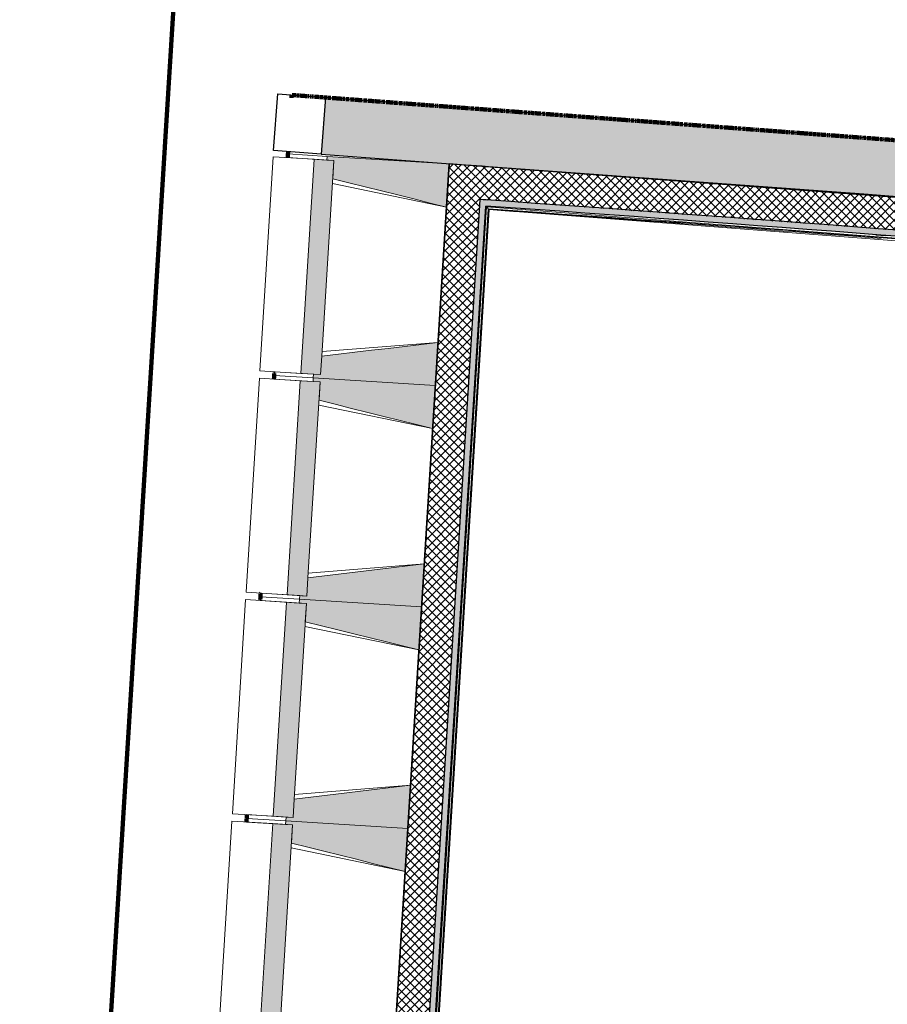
# Model space of a CAD drawing. Header units: centimetres. Extents: x -2631 to 8345, y -3715 to 485.
# Tile 9 of 82: x -1490 to -1138, y -2652 to -2252. Entities that reach past the tile are written whole.
import ezdxf

# ---------------------------------------------------------------- set-up
doc = ezdxf.new("R2010")
doc.units = ezdxf.units.CM
doc.linetypes.add('Tiret_2_', pattern=[0.25, 0.125, -0.125])
for name, color, linetype, lineweight in [('0-1', 7, 'Continuous', 5), ('HACHURE_C-3', 7, 'Continuous', 18), ('MUR', 7, 'Continuous', 25), ('MUR_C', 7, 'Continuous', 25), ('OSSATURE', 7, 'Continuous', 18), ('OSSATURE_C', 7, 'Continuous', 18), ('SERRU', 7, 'Continuous', 18), ('SERRU-traverse', 7, 'Continuous', 18), ('SOL', 7, 'Continuous', 25)]:
    doc.layers.add(name, color=color, linetype=linetype, lineweight=lineweight)
for name, color, linetype, lineweight, true_color in [('ANNOTATIONS-3', 4, 'Tiret_2_', 100, 0x00ffff), ('ANNOTATIONS-6', 5, 'Continuous', 100, 0x0000ff), ('HACHURE_C-1', 7, 'Continuous', 25, 0xdadada), ('HACHURE_C-2', 7, 'Continuous', 5, 0xdadada), ('HACHURE_C-4', 7, 'Continuous', 25, 0x787878), ('OSSATURE-1', 7, 'Continuous', 5, 0x787878)]:
    doc.layers.add(name, color=color, linetype=linetype, lineweight=lineweight, true_color=true_color)
pattern_1 = [(45, (0, 0), (-1.767767, 1.767767), []), (135, (0, 0), (-1.767767, -1.767767), [])]

# ---------------------------------------------------------------- blocks, each defined once
blk = doc.blocks.new('Garde-corps - Garde-corps-508221-2021_015_1114_DCE_1_50_Sols Chape')
at = {"layer": 'SERRU-traverse'}
for p, q in [((-1499.66, -2051.3), (-1499.11, -2044.66)), ((-1499.11, -2044.66), (-1499.66, -2051.3)), ((-1499.33, -2051.01), (-1498.81, -2044.69)), ((-1499.33, -2051.01), (-1498.81, -2044.69)), ((-1498.9, -2044.68), (-1499.11, -2044.66)), ((-1498.41, -2044.72), (-1499.11, -2044.66)), ((-1498.81, -2044.69), (-1498.1, -2044.75)), ((-1498.56, -2050.34), (-1498.1, -2044.75)), ((-1497.76, -2044.77), (-1498.41, -2044.72)), ((-1498.37, -2050.17), (-1497.93, -2044.76)), ((-1498.2, -2050.01), (-1497.76, -2044.77)), ((-1498.1, -2044.75), (-1497.93, -2044.76)), ((-1497.76, -2044.77), (-1497.93, -2044.76)), ((-1490.44, -2051.59), (-1499.33, -2051.01)), ((-1490.43, -2051.44), (-1499.33, -2051.01)), ((-1469.82, -2051.86), (-1498.2, -2050.01)), ((-1416.32, -2055.34), (-1422.43, -2054.94)), ((-1400.05, -2056.44), (-1400.51, -2056.41)), ((-1400.51, -2056.41), (-1400.05, -2056.44)), ((-1275.84, -2062.57), (-1277.08, -2062.49)), ((-1151.74, -2072.59), (-1153.75, -2072.44)), ((-1153.75, -2072.44), (-1151.74, -2072.59)), ((-1129.51, -2073.99), (-1133.38, -2073.73)), ((-1053.73, -2078.91), (-1082.11, -2077.07)), ((-1053.73, -2078.92), (-1072.12, -2077.42)), ((-1053.82, -2079.96), (-1068.34, -2079.02)), ((-1053.82, -2079.96), (-1068.32, -2078.78)), ((-942.37, -2089.51), (-1053.84, -2080.26)), ((-1053.84, -2080.26), (-942.37, -2089.51)), ((-946.63, -2088.85), (-1053.82, -2079.96)), ((-1053.82, -2079.96), (-946.63, -2088.85)), ((-1053.76, -2079.25), (-941.28, -2088.58)), ((-1053.74, -2079.08), (-941.09, -2088.42)), ((-940.91, -2088.27), (-1053.73, -2078.91)), ((-945.74, -2142.29), (-941.28, -2088.58)), ((-945.58, -2142.48), (-941.09, -2088.42)), ((-945.43, -2142.66), (-940.91, -2088.27)), ((-941.28, -2088.58), (-941.61, -2088.86)), ((-946.66, -2141.2), (-942.37, -2089.51)), ((-942.37, -2089.51), (-946.66, -2141.2)), ((-946.01, -2136.94), (-942.43, -2093.82)), ((-946.01, -2136.94), (-942.43, -2093.82)), ((-1021.34, -2190.79), (-1016.74, -2135.39)), ((-1016.74, -2135.39), (-1021.34, -2190.79)), ((-1020.75, -2187.33), (-1016.46, -2135.71)), ((-1020.75, -2187.33), (-1016.46, -2135.71)), ((-1020.04, -2187.39), (-1015.81, -2136.48)), ((-1019.86, -2187.4), (-1015.65, -2136.67)), ((-1016.74, -2135.39), (-1016.1, -2136.14)), ((-1016.74, -2135.39), (-946.66, -2141.2)), ((-946.66, -2141.2), (-1016.74, -2135.39)), ((-1016.46, -2135.71), (-950.98, -2141.14)), ((-1015.81, -2136.48), (-1016.46, -2135.71)), ((-1016.46, -2135.71), (-950.98, -2141.14)), ((-1015.81, -2136.48), (-945.74, -2142.29)), ((-1015.65, -2136.67), (-945.58, -2142.48)), ((-1019.7, -2187.41), (-1015.5, -2136.84)), ((-1015.5, -2136.84), (-945.43, -2142.66)), ((-945.74, -2142.29), (-946.02, -2141.96)), ((-1029.81, -2292.83), (-1026.71, -2255.57)), ((-1026.71, -2255.57), (-1029.81, -2292.83)), ((-1029.48, -2292.55), (-1026.7, -2259.08)), ((-1029.48, -2292.55), (-1026.7, -2259.08)), ((-1028.71, -2291.9), (-1025.99, -2259.14)), ((-1028.53, -2291.74), (-1025.82, -2259.15)), ((-1028.35, -2291.59), (-1025.66, -2259.17)), ((-974.1, -2295.94), (-1028.35, -2291.59)), ((-979.74, -2296.54), (-1029.48, -2292.55)), ((-1001.22, -2293.74), (-1002.5, -2293.63)), ((-975.47, -2310.86), (-974.27, -2296.09)), ((-974.46, -2296.25), (-975.38, -2296.18)), ((-975.29, -2310.71), (-974.1, -2295.94)), ((-974.46, -2296.25), (-974.75, -2296.5)), ((-974.54, -2297.17), (-974.46, -2296.25)), ((-976.75, -2311.95), (-975.55, -2297.18)), ((-975.55, -2297.18), (-976.75, -2311.95)), ((-976.43, -2311.68), (-975.6, -2301.42)), ((-976.43, -2311.68), (-975.6, -2301.42)), ((-975.66, -2311.02), (-974.87, -2301.24)), ((-976.68, -2311.89), (-976, -2311.31)), ((-975.66, -2311.02), (-976.43, -2311.68)), ((-948.51, -2313.94), (-976.43, -2311.68)), ((-948.51, -2313.94), (-976.43, -2311.68)), ((-948.45, -2313.23), (-975.66, -2311.02)), ((-948.43, -2313.06), (-975.47, -2310.86)), ((-948.42, -2312.89), (-975.29, -2310.71)), ((-948.53, -2314.24), (-948.47, -2313.54)), ((-948.53, -2314.24), (-948.51, -2314.03)), ((-948.45, -2313.23), (-948.51, -2313.94)), ((-948.47, -2313.54), (-948.42, -2312.89)), ((-948.43, -2313.06), (-948.45, -2313.23)), ((-948.43, -2313.06), (-948.42, -2312.89))]:
    blk.add_line(p, q, dxfattribs=at)
at = {"layer": 'SERRU-traverse', "flags": 128}
for points in [[(-1499.66, -2051.3), (-1499.28, -2050.97), (-1498.9, -2050.63)], [(-1499.33, -2051.01), (-1499.35, -2051.02), (-1499.38, -2051.05), (-1499.42, -2051.09), (-1499.48, -2051.14), (-1499.54, -2051.19), (-1499.6, -2051.24), (-1499.66, -2051.3)], [(-1498.56, -2050.34), (-1498.95, -2050.67), (-1499.33, -2051.01)], [(-1498.2, -2050.02), (-1498.21, -2050.02), (-1498.22, -2050.04), (-1498.24, -2050.05), (-1498.26, -2050.07), (-1498.29, -2050.09), (-1498.31, -2050.11), (-1498.33, -2050.13), (-1498.35, -2050.15), (-1498.37, -2050.17)], [(-1029.81, -2292.83), (-1029.43, -2292.51), (-1029.05, -2292.19)], [(-1028.71, -2291.9), (-1029.1, -2292.23), (-1029.48, -2292.55)], [(-1028.35, -2291.59), (-1028.35, -2291.59), (-1028.36, -2291.6), (-1028.37, -2291.61), (-1028.39, -2291.63), (-1028.42, -2291.65), (-1028.44, -2291.67), (-1028.46, -2291.69), (-1028.48, -2291.7), (-1028.51, -2291.72), (-1028.53, -2291.74)], [(-1029.48, -2292.55), (-1029.5, -2292.56), (-1029.53, -2292.59), (-1029.57, -2292.63), (-1029.63, -2292.68), (-1029.68, -2292.73), (-1029.75, -2292.78), (-1029.81, -2292.83)]]:
    blk.add_lwpolyline(points, dxfattribs=at)
at = {"layer": 'SERRU-traverse'}
for centre, radius, start, end in [((-2122.26, -15080.1), 13044.68, 85.301593, 87.259515), ((-2122.26, -15080.1), 13044.86, 85.791063, 87.258723), ((-2122.26, -15080.1), 13043.97, 86.825999, 86.955563), ((-2122.26, -15080.1), 13043.97, 86.427964, 86.557968), ((-2122.26, -15080.1), 13043.97, 86.029611, 86.159933), ((-2122.26, -15080.1), 13044.86, 85.301593, 85.790698), ((-2122.26, -15080.1), 13043.97, 85.633537, 85.761579), ((-1946.38, -14071.6), 11815.39, 85.305798, 85.545501), ((-1946.38, -14071.6), 11815.56, 85.280726, 85.544652), ((-1946.38, -14071.6), 11814.37, 85.286473, 85.550437), ((-1946.38, -14071.6), 11814.37, 85.286473, 85.550437), ((-1946.38, -14071.6), 11814.67, 85.307016, 85.548975)]:
    blk.add_arc(centre, radius, start, end, dxfattribs=at)
for points, knots in [([(-940.91, -2088.27), (-940.92, -2088.27), (-940.92, -2088.27), (-940.93, -2088.29), (-940.95, -2088.3), (-940.97, -2088.31), (-940.98, -2088.33), (-941, -2088.34), (-941.01, -2088.35), (-941.02, -2088.36), (-941.04, -2088.37), (-941.05, -2088.39), (-941.06, -2088.4), (-941.08, -2088.41), (-941.09, -2088.42), (-941.09, -2088.42)], [0.1, 0.1, 0.1, 0.1, 0.2, 0.3, 0.4, 0.475, 0.55, 0.6, 0.65, 0.7, 0.75, 0.8, 0.85, 0.9, 1, 1, 1, 1]), ([(-1016.46, -2135.71), (-1016.46, -2135.71), (-1016.47, -2135.7), (-1016.48, -2135.69), (-1016.5, -2135.67), (-1016.52, -2135.65), (-1016.53, -2135.63), (-1016.55, -2135.61), (-1016.57, -2135.58), (-1016.6, -2135.55), (-1016.62, -2135.53), (-1016.64, -2135.5), (-1016.68, -2135.46), (-1016.71, -2135.41), (-1016.74, -2135.39)], [0, 0, 0, 0, 0.166667, 0.25, 0.333333, 0.416667, 0.458333, 0.5, 0.583333, 0.666667, 0.708333, 0.75, 0.833333, 1, 1, 1, 1]), ([(-1015.5, -2136.84), (-1015.5, -2136.84), (-1015.51, -2136.84), (-1015.52, -2136.83), (-1015.53, -2136.81), (-1015.55, -2136.79), (-1015.56, -2136.78), (-1015.57, -2136.76), (-1015.58, -2136.75), (-1015.59, -2136.74), (-1015.61, -2136.72), (-1015.62, -2136.71), (-1015.63, -2136.7), (-1015.64, -2136.68), (-1015.65, -2136.67), (-1015.65, -2136.67)], [0.1, 0.1, 0.1, 0.1, 0.2, 0.3, 0.4, 0.475, 0.55, 0.6, 0.65, 0.7, 0.75, 0.8, 0.85, 0.9, 1, 1, 1, 1]), ([(-945.43, -2142.66), (-945.43, -2142.66), (-945.43, -2142.65), (-945.44, -2142.64), (-945.46, -2142.62), (-945.47, -2142.61), (-945.49, -2142.59), (-945.5, -2142.57), (-945.51, -2142.56), (-945.52, -2142.55), (-945.53, -2142.54), (-945.54, -2142.52), (-945.55, -2142.51), (-945.57, -2142.49), (-945.57, -2142.48), (-945.58, -2142.48)], [0.1, 0.1, 0.1, 0.1, 0.2, 0.3, 0.4, 0.475, 0.55, 0.6, 0.65, 0.7, 0.75, 0.8, 0.85, 0.9, 1, 1, 1, 1]), ([(-974.1, -2295.94), (-974.1, -2295.94), (-974.1, -2295.94), (-974.11, -2295.95), (-974.12, -2295.96), (-974.13, -2295.97), (-974.15, -2295.99), (-974.16, -2296), (-974.19, -2296.02), (-974.21, -2296.04), (-974.23, -2296.05), (-974.25, -2296.07), (-974.26, -2296.09), (-974.27, -2296.09)], [0.075, 0.075, 0.075, 0.075, 0.15, 0.2125, 0.275, 0.35, 0.425, 0.5, 0.6, 0.7, 0.775, 0.85, 1, 1, 1, 1]), ([(-976.43, -2311.68), (-976.43, -2311.68), (-976.43, -2311.68), (-976.45, -2311.7), (-976.47, -2311.71), (-976.49, -2311.73), (-976.51, -2311.74), (-976.53, -2311.76), (-976.55, -2311.78), (-976.58, -2311.81), (-976.61, -2311.83), (-976.63, -2311.85), (-976.65, -2311.87), (-976.67, -2311.88)], [0, 0, 0, 0, 0.1666667, 0.25, 0.3333333, 0.4166667, 0.4583333, 0.5, 0.5833333, 0.6666667, 0.7083333, 0.75, 0.8333333, 0.8333333, 0.8333333, 0.8333333]), ([(-975.29, -2310.71), (-975.29, -2310.71), (-975.3, -2310.72), (-975.31, -2310.73), (-975.33, -2310.74), (-975.34, -2310.76), (-975.36, -2310.77), (-975.38, -2310.78), (-975.39, -2310.79), (-975.4, -2310.8), (-975.41, -2310.82), (-975.43, -2310.83), (-975.44, -2310.84), (-975.46, -2310.85), (-975.47, -2310.86), (-975.47, -2310.86)], [0.1, 0.1, 0.1, 0.1, 0.2, 0.3, 0.4, 0.475, 0.55, 0.6, 0.65, 0.7, 0.75, 0.8, 0.85, 0.9, 1, 1, 1, 1])]:
    blk.add_open_spline(points, degree=3, knots=knots, dxfattribs=at)
blk = doc.blocks.new('Garde-corps - Garde-corps-510192-2021_015_1114_DCE_1_50_Sols Chape')
at = {"layer": 'SERRU-traverse'}
for p, q in [((-1337.89, -2930.14), (-1300.46, -2327.76)), ((-1300.46, -2327.76), (-1337.89, -2930.1)), ((-1337.58, -2929.86), (-1300.18, -2328.08)), ((-1337.58, -2929.86), (-1300.18, -2328.08)), ((-1300.18, -2328.08), (-984.39, -2352.31)), ((-1336.82, -2929.2), (-1299.51, -2328.84)), ((-1336.64, -2929.03), (-1299.35, -2329.02)), ((-1336.46, -2928.88), (-1299.2, -2329.2)), ((-1299.2, -2329.2), (-978.79, -2353.8)), ((-1142.18, -2339.37), (-1138.22, -2339.67)), ((-1138.22, -2339.67), (-1142.18, -2339.37))]:
    blk.add_line(p, q, dxfattribs=at)
at = {"layer": 'SERRU-traverse', "flags": 128}
for points in [[(-1300.46, -2327.76), (-1300.13, -2328.13), (-1299.81, -2328.5)], [(-1299.51, -2328.84), (-1299.85, -2328.46), (-1300.18, -2328.08)]]:
    blk.add_lwpolyline(points, dxfattribs=at)
at = {"layer": 'SERRU-traverse'}
for radius, start, end in [(24296.11, 85.230746, 85.988589), (24295.94, 85.801553, 85.988174), (24295.78, 85.611499, 85.987786)]:
    blk.add_arc((-2999.15, -26565.43), radius, start, end, dxfattribs=at)
for points, knots in [([(-1300.18, -2328.08), (-1300.18, -2328.08), (-1300.18, -2328.08), (-1300.19, -2328.07), (-1300.19, -2328.07), (-1300.2, -2328.06), (-1300.2, -2328.05), (-1300.21, -2328.04), (-1300.22, -2328.03), (-1300.23, -2328.02), (-1300.24, -2328.01), (-1300.25, -2328), (-1300.26, -2327.99), (-1300.27, -2327.98), (-1300.28, -2327.96), (-1300.29, -2327.95), (-1300.3, -2327.94), (-1300.32, -2327.92), (-1300.33, -2327.9), (-1300.36, -2327.87), (-1300.41, -2327.82), (-1300.44, -2327.78), (-1300.46, -2327.76)], [0, 0, 0, 0, 0.071429, 0.107143, 0.142857, 0.178571, 0.214286, 0.25, 0.285714, 0.321429, 0.357143, 0.392857, 0.428571, 0.464286, 0.5, 0.535714, 0.571429, 0.607143, 0.642857, 0.714286, 0.857143, 1, 1, 1, 1]), ([(-1299.2, -2329.2), (-1299.2, -2329.2), (-1299.2, -2329.2), (-1299.2, -2329.2), (-1299.21, -2329.19), (-1299.22, -2329.18), (-1299.23, -2329.17), (-1299.24, -2329.15), (-1299.26, -2329.13), (-1299.27, -2329.11), (-1299.29, -2329.09), (-1299.31, -2329.07), (-1299.33, -2329.05), (-1299.34, -2329.03), (-1299.35, -2329.02)], [0, 0, 0, 0, 0.075, 0.15, 0.2125, 0.275, 0.35, 0.425, 0.5, 0.6, 0.7, 0.775, 0.85, 1, 1, 1, 1])]:
    blk.add_open_spline(points, degree=3, knots=knots, dxfattribs=at)
blk = doc.blocks.new('B02_ARC_rvt-1-2021_015_1114_DCE_1_50_Sols Chape')
at = {"layer": 'HACHURE_C-1'}
blk.add_hatch(color=256, dxfattribs=at).paths.add_polyline_path([(-980.03, -2352.35), (-979.82, -2349.85), (-988.05, -2349.19), (-1148.49, -2336.4), (-1300.31, -2325.26), (-1300.46, -2327.76), (-1132.57, -2340.13), (-981.07, -2352.26)])
at = {"layer": 'HACHURE_C-2'}
blk.add_hatch(color=256, dxfattribs=at).paths.add_polyline_path([(-1338.05, -2932.64), (-1300.31, -2325.26), (-1302.8, -2325.09), (-1340.54, -2932.48), (-1339.3, -2932.56)])
at = {"layer": 'HACHURE_C-3'}
h = blk.add_hatch(dxfattribs=at)
h.set_pattern_fill('FP_1', color=256, style=0, pattern_type=2)
h.set_pattern_definition(pattern_1)
h.paths.add_polyline_path([(-1341.38, -2945.95), (-1301.96, -2311.61), (-1315.43, -2310.67), (-1354.85, -2945.1), (-1348.12, -2945.53)])
h = blk.add_hatch(dxfattribs=at)
h.set_pattern_fill('FP_1', color=256, style=0, pattern_type=2)
h.set_pattern_definition(pattern_1)
h.paths.add_polyline_path([(-982.31, -2349.65), (-981.22, -2336.19), (-994.68, -2335.07), (-1147.04, -2322.95), (-1301.96, -2311.61), (-1302.8, -2325.09), (-1299.47, -2325.32), (-1132.57, -2337.63), (-987.95, -2349.19)])
at = {"layer": 'MUR_C'}
for p, q in [((-1315.43, -2310.67), (-1354.85, -2945.1)), ((-1340.54, -2932.48), (-1302.8, -2325.09)), ((-1337.89, -2930.14), (-1300.46, -2327.76))]:
    blk.add_line(p, q, dxfattribs=at)
at = {"layer": 'MUR_C', "flags": 128}
for points in [[(-1301.96, -2311.61), (-1308.7, -2311.14), (-1315.43, -2310.67)], [(-1299.47, -2311.79), (-1300.72, -2311.7), (-1301.96, -2311.61)], [(-994.68, -2335.07), (-1147.04, -2322.95), (-1299.47, -2311.79)], [(-1300.31, -2325.26), (-1301.55, -2325.17), (-1302.8, -2325.09)]]:
    blk.add_lwpolyline(points, dxfattribs=at)
at = {"layer": 'MUR_C'}
for radius, start, end in [(24297.13, 85.23314, 85.990995), (24299.63, 85.239048, 85.991042)]:
    blk.add_arc((-2999.15, -26565.43), radius, start, end, dxfattribs=at)
at = {"layer": 'SOL'}
for p, q in [((-1354.41, -2937.96), (-1315.43, -2310.67)), ((-1315.43, -2310.67), (-1354.41, -2937.96)), ((-1337.89, -2930.1), (-1300.46, -2327.76)), ((-1300.46, -2327.76), (-1337.89, -2930.1)), ((-1337.89, -2930.1), (-1300.46, -2327.76)), ((-1300.46, -2327.76), (-1337.89, -2930.1)), ((-1142.18, -2339.37), (-1138.22, -2339.67)), ((-1138.22, -2339.67), (-1142.18, -2339.37)), ((-1142.18, -2339.37), (-1138.22, -2339.67)), ((-1138.22, -2339.67), (-1142.18, -2339.37))]:
    blk.add_line(p, q, dxfattribs=at)
at = {"layer": 'SERRU'}
for name in ['Garde-corps - Garde-corps-508221-2021_015_1114_DCE_1_50_Sols Chape', 'Garde-corps - Garde-corps-510192-2021_015_1114_DCE_1_50_Sols Chape']:
    blk.add_blockref(name, (0, 0), dxfattribs=at)
blk = doc.blocks.new('B02_DC_STR_rvt-1-2021_015_1114_DCE_1_50_Sols Chape')
at = {"layer": 'HACHURE_C-4'}
blk.add_hatch(color=256, dxfattribs=at).paths.add_polyline_path([(-1048.99, -2330.47), (-1047.08, -2307.55), (-1365.63, -2283.71), (-1367.34, -2306.65), (-1062.04, -2329.49)])
at = {"layer": 'OSSATURE-1'}
for points in [[(-1316.52, -2328.14), (-1315.43, -2310.67), (-1364.93, -2307.6), (-1365.02, -2309.09), (-1362.15, -2309.27), (-1362.61, -2316.7), (-1323.1, -2326.51)], [(-1367.55, -2396.11), (-1362.15, -2309.27), (-1370.2, -2308.77), (-1375.6, -2395.61), (-1370.42, -2395.93)], [(-1321.01, -2400.5), (-1319.93, -2383.03), (-1367.09, -2388.68), (-1367.55, -2396.11), (-1370.42, -2395.93), (-1370.51, -2397.42), (-1326.66, -2400.15)], [(-1373.13, -2485.93), (-1367.73, -2399.1), (-1375.79, -2398.6), (-1381.18, -2485.43), (-1376, -2485.75)], [(-1322.1, -2417.97), (-1321.01, -2400.5), (-1370.51, -2397.42), (-1370.61, -2398.92), (-1367.73, -2399.1), (-1368.2, -2406.53), (-1328.68, -2416.33)], [(-1326.59, -2490.33), (-1325.51, -2472.86), (-1372.67, -2478.5), (-1373.13, -2485.93), (-1376, -2485.75), (-1376.1, -2487.25), (-1332.25, -2489.98)], [(-1327.68, -2507.79), (-1326.59, -2490.33), (-1376.1, -2487.25), (-1376.19, -2488.75), (-1373.32, -2488.93), (-1373.78, -2496.36), (-1334.26, -2506.16)], [(-1378.71, -2575.76), (-1373.32, -2488.93), (-1381.37, -2488.43), (-1386.76, -2575.26), (-1381.58, -2575.58)], [(-1332.18, -2580.15), (-1331.09, -2562.69), (-1378.25, -2568.33), (-1378.71, -2575.76), (-1381.58, -2575.58), (-1381.68, -2577.08), (-1334.89, -2579.99)], [(-1384.29, -2665.59), (-1378.9, -2578.75), (-1386.95, -2578.25), (-1392.35, -2665.09), (-1387.17, -2665.41)], [(-1333.26, -2597.62), (-1332.18, -2580.15), (-1381.68, -2577.08), (-1381.77, -2578.58), (-1378.9, -2578.75), (-1379.36, -2586.18), (-1334.89, -2597.22)]]:
    blk.add_hatch(color=256, dxfattribs=at).paths.add_polyline_path(points)
at = {"layer": 'ANNOTATIONS-3'}
for p, q in [((-1379.32, -2282.69), (-1379.39, -2283.81)), ((-1059.55, -2306.61), (-1379.32, -2282.69)), ((-1380.74, -2305.64), (-1380.9, -2308.11)), ((-1386.29, -2394.94), (-1386.48, -2397.94)), ((-1391.87, -2484.77), (-1392.06, -2487.76)), ((-1397.46, -2574.59), (-1397.64, -2577.59))]:
    blk.add_line(p, q, dxfattribs=at)
at = {"layer": 'MUR'}
for p, q in [((-1386.62, -2305.2), (-1384.91, -2282.27)), ((-1384.91, -2282.27), (-1365.63, -2283.71)), ((-1367.34, -2306.65), (-1386.62, -2305.2))]:
    blk.add_line(p, q, dxfattribs=at)
at = {"layer": 'MUR_C'}
for p, q in [((-1365.63, -2283.71), (-1367.34, -2306.65)), ((-1072.02, -2305.68), (-1365.63, -2283.71)), ((-1367.34, -2306.65), (-1048.99, -2330.47))]:
    blk.add_line(p, q, dxfattribs=at)
at = {"layer": 'OSSATURE'}
for p, q in [((-1386.81, -2307.74), (-1392.21, -2394.57)), ((-1386.81, -2307.74), (-1370.2, -2308.77)), ((-1380.9, -2308.11), (-1380.8, -2306.61)), ((-1380.9, -2308.11), (-1365.02, -2309.09)), ((-1380.8, -2306.61), (-1364.93, -2307.6)), ((-1316.52, -2328.14), (-1362.73, -2318.63)), ((-1366.97, -2386.75), (-1319.93, -2383.03)), ((-1375.6, -2395.61), (-1392.21, -2394.57)), ((-1386.39, -2396.44), (-1386.29, -2394.94)), ((-1370.42, -2395.93), (-1386.29, -2394.94)), ((-1392.4, -2397.57), (-1397.79, -2484.4)), ((-1392.4, -2397.57), (-1375.79, -2398.6)), ((-1386.48, -2397.94), (-1386.39, -2396.44)), ((-1386.48, -2397.94), (-1370.61, -2398.92)), ((-1370.51, -2397.42), (-1386.39, -2396.44)), ((-1386.39, -2396.44), (-1370.51, -2397.42)), ((-1322.1, -2417.97), (-1368.32, -2408.46)), ((-1372.55, -2476.58), (-1325.51, -2472.86)), ((-1397.98, -2487.39), (-1403.37, -2574.23)), ((-1397.98, -2487.39), (-1381.37, -2488.43)), ((-1381.18, -2485.43), (-1397.79, -2484.4)), ((-1392.06, -2487.76), (-1391.97, -2486.26)), ((-1392.06, -2487.76), (-1376.19, -2488.75)), ((-1391.97, -2486.26), (-1391.87, -2484.77)), ((-1376.1, -2487.25), (-1391.97, -2486.26)), ((-1391.97, -2486.26), (-1376.1, -2487.25)), ((-1376, -2485.75), (-1391.87, -2484.77)), ((-1327.68, -2507.79), (-1373.9, -2498.28)), ((-1378.13, -2566.4), (-1331.09, -2562.69)), ((-1386.76, -2575.26), (-1403.37, -2574.23)), ((-1397.55, -2576.09), (-1397.46, -2574.59)), ((-1381.58, -2575.58), (-1397.46, -2574.59)), ((-1403.56, -2577.22), (-1408.96, -2664.05)), ((-1403.56, -2577.22), (-1386.95, -2578.25)), ((-1397.64, -2577.59), (-1397.55, -2576.09)), ((-1397.64, -2577.59), (-1381.77, -2578.58)), ((-1381.68, -2577.08), (-1397.55, -2576.09)), ((-1397.55, -2576.09), (-1381.68, -2577.08)), ((-1333.26, -2597.62), (-1379.48, -2588.11))]:
    blk.add_line(p, q, dxfattribs=at)
at = {"layer": 'OSSATURE_C'}
for p, q in [((-1364.93, -2307.6), (-1365.02, -2309.09)), ((-1315.43, -2310.67), (-1364.93, -2307.6)), ((-1370.2, -2308.77), (-1375.6, -2395.61)), ((-1362.15, -2309.27), (-1370.2, -2308.77)), ((-1367.08, -2388.63), (-1362.15, -2309.27)), ((-1365.02, -2309.09), (-1362.15, -2309.27)), ((-1362.15, -2309.27), (-1362.61, -2316.7)), ((-1316.52, -2328.14), (-1315.43, -2310.67)), ((-1321.01, -2400.5), (-1319.93, -2383.03)), ((-1367.09, -2388.68), (-1367.55, -2396.11)), ((-1367.55, -2396.11), (-1367.09, -2388.68)), ((-1375.6, -2395.61), (-1367.55, -2396.11)), ((-1370.42, -2395.93), (-1370.51, -2397.42)), ((-1367.55, -2396.11), (-1370.42, -2395.93)), ((-1375.79, -2398.6), (-1381.18, -2485.43)), ((-1367.73, -2399.1), (-1375.79, -2398.6)), ((-1372.67, -2478.45), (-1367.73, -2399.1)), ((-1370.51, -2397.42), (-1370.61, -2398.92)), ((-1370.61, -2398.92), (-1367.73, -2399.1)), ((-1370.51, -2397.42), (-1321.01, -2400.5)), ((-1321.01, -2400.5), (-1370.51, -2397.42)), ((-1367.73, -2399.1), (-1368.2, -2406.53)), ((-1322.1, -2417.97), (-1321.01, -2400.5)), ((-1326.59, -2490.33), (-1325.51, -2472.86)), ((-1372.67, -2478.5), (-1373.13, -2485.93)), ((-1373.13, -2485.93), (-1372.67, -2478.5)), ((-1381.18, -2485.43), (-1373.13, -2485.93)), ((-1376.1, -2487.25), (-1376.19, -2488.75)), ((-1376, -2485.75), (-1376.1, -2487.25)), ((-1376.1, -2487.25), (-1326.59, -2490.33)), ((-1326.59, -2490.33), (-1376.1, -2487.25)), ((-1373.13, -2485.93), (-1376, -2485.75)), ((-1381.37, -2488.43), (-1386.76, -2575.26)), ((-1373.32, -2488.93), (-1381.37, -2488.43)), ((-1378.25, -2568.28), (-1373.32, -2488.93)), ((-1376.19, -2488.75), (-1373.32, -2488.93)), ((-1373.32, -2488.93), (-1373.78, -2496.36)), ((-1327.68, -2507.79), (-1326.59, -2490.33)), ((-1332.18, -2580.15), (-1331.09, -2562.69)), ((-1378.25, -2568.33), (-1378.71, -2575.76)), ((-1378.71, -2575.76), (-1378.25, -2568.33)), ((-1386.76, -2575.26), (-1378.71, -2575.76)), ((-1381.58, -2575.58), (-1381.68, -2577.08)), ((-1378.71, -2575.76), (-1381.58, -2575.58)), ((-1386.95, -2578.25), (-1392.35, -2665.09)), ((-1378.9, -2578.75), (-1386.95, -2578.25)), ((-1383.83, -2658.11), (-1378.9, -2578.75)), ((-1381.68, -2577.08), (-1381.77, -2578.58)), ((-1381.77, -2578.58), (-1378.9, -2578.75)), ((-1381.68, -2577.08), (-1332.18, -2580.15)), ((-1332.18, -2580.15), (-1381.68, -2577.08)), ((-1378.9, -2578.75), (-1379.36, -2586.18)), ((-1333.26, -2597.62), (-1332.18, -2580.15))]:
    blk.add_line(p, q, dxfattribs=at)
at = {"layer": 'OSSATURE_C', "flags": 128}
for points in [[(-1362.61, -2316.7), (-1356.03, -2318.34), (-1349.44, -2319.97), (-1342.86, -2321.6), (-1336.27, -2323.24), (-1329.69, -2324.87), (-1323.1, -2326.51), (-1316.52, -2328.14)], [(-1319.93, -2383.03), (-1326.66, -2383.84), (-1333.4, -2384.65), (-1340.14, -2385.45), (-1346.88, -2386.26), (-1353.61, -2387.07), (-1360.35, -2387.87), (-1367.09, -2388.68)], [(-1368.2, -2406.53), (-1361.61, -2408.16), (-1355.03, -2409.8), (-1348.44, -2411.43), (-1341.85, -2413.06), (-1335.27, -2414.7), (-1328.68, -2416.33), (-1322.1, -2417.97)], [(-1325.51, -2472.86), (-1332.25, -2473.67), (-1338.98, -2474.47), (-1345.72, -2475.28), (-1352.46, -2476.09), (-1359.19, -2476.89), (-1365.93, -2477.7), (-1372.67, -2478.5)], [(-1373.78, -2496.36), (-1367.19, -2497.99), (-1360.61, -2499.62), (-1354.02, -2501.26), (-1347.44, -2502.89), (-1340.85, -2504.53), (-1334.26, -2506.16), (-1327.68, -2507.79)], [(-1331.09, -2562.69), (-1337.83, -2563.49), (-1344.56, -2564.3), (-1351.3, -2565.11), (-1358.04, -2565.91), (-1364.78, -2566.72), (-1371.51, -2567.52), (-1378.25, -2568.33)], [(-1379.36, -2586.18), (-1372.77, -2587.82), (-1366.19, -2589.45), (-1359.6, -2591.08), (-1353.02, -2592.72), (-1346.43, -2594.35), (-1339.85, -2595.99), (-1333.26, -2597.62)]]:
    blk.add_lwpolyline(points, dxfattribs=at)
at = {"layer": 'SOL'}
for p, q in [((-1380.9, -2308.11), (-1380.74, -2305.64)), ((-1380.8, -2306.61), (-1380.9, -2308.11)), ((-1380.74, -2305.64), (-1380.8, -2306.61)), ((-1386.48, -2397.94), (-1386.29, -2394.94)), ((-1386.29, -2394.94), (-1386.39, -2396.44)), ((-1386.39, -2396.44), (-1386.48, -2397.94)), ((-1392.06, -2487.76), (-1391.87, -2484.77)), ((-1391.97, -2486.26), (-1392.06, -2487.76)), ((-1391.87, -2484.77), (-1391.97, -2486.26)), ((-1397.64, -2577.59), (-1397.46, -2574.59)), ((-1397.46, -2574.59), (-1397.55, -2576.09)), ((-1397.55, -2576.09), (-1397.64, -2577.59))]:
    blk.add_line(p, q, dxfattribs=at)

msp = doc.modelspace()

# ---------------------------------------------------------------- linework, layer by layer
at = {"layer": 'ANNOTATIONS-6'}
msp.add_line((-1477.364, -3054.342), (-1426.081, -2229.048), dxfattribs=at)

# ---------------------------------------------------------------- block references
at = {"layer": '0-1'}
for name in ['B02_DC_STR_rvt-1-2021_015_1114_DCE_1_50_Sols Chape', 'B02_ARC_rvt-1-2021_015_1114_DCE_1_50_Sols Chape']:
    msp.add_blockref(name, (0, 0), dxfattribs=at)

doc.saveas('drawing.dxf')
